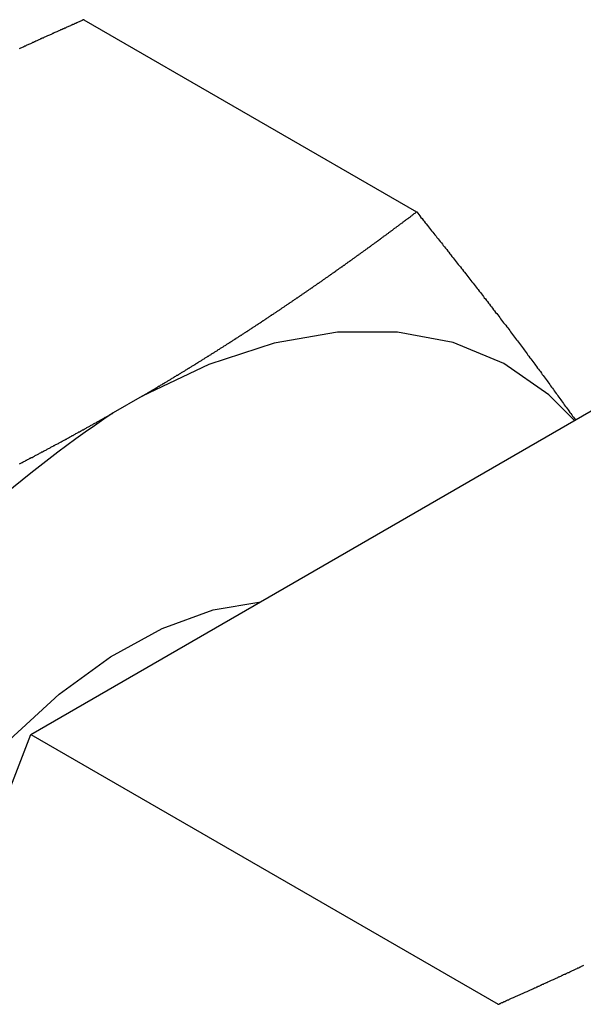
# Model space of a CAD drawing. Extents: x 9.3 to 31.1, y 5.1 to 19.6.
# Tile 108 of 132: x 30.521 to 30.752, y 16.318 to 16.721. Entities that reach past the tile are written whole.
import ezdxf

# ---------------------------------------------------------------- set-up
doc = ezdxf.new("R2010")
doc.units = 0
doc.layers.get('0').update_dxf_attribs({"linetype": 'CONTINUOUS'})

msp = doc.modelspace()

# ---------------------------------------------------------------- linework, layer by layer
at = {"color": 7, "linetype": 'CONTINUOUS'}
for p, q in [((30.547557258, 16.7214050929), (30.68396046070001, 16.6426612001)), ((30.57147043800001, 16.5671713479), (30.5595717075, 16.5603023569)), ((30.5258313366, 16.4285641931), (30.755471, 16.561132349)), ((30.4110115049, 16.1326280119), (30.5258313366, 16.4285641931)), ((30.5258313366, 16.4285641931), (30.71734530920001, 16.31800553))]:
    msp.add_line(p, q, dxfattribs=at)
at = {"color": 7, "linetype": 'CONTINUOUS', "flags": 128}
for points in [[(30.7486821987, 16.5572132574), (30.7381403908, 16.5676685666), (30.7197099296, 16.5804891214), (30.6989051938, 16.5891225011), (30.6760465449, 16.5934357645), (30.6514859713, 16.5933624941), (30.6256016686, 16.5889038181), (30.5987922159, 16.5801283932), (30.57147043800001, 16.5671713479)], [(30.4346680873, 16.193600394), (30.433242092, 16.1997366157), (30.4304722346, 16.2224328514), (30.43102772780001, 16.2472500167), (30.4348948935, 16.2735770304), (30.4419785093, 16.3007656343), (30.452104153, 16.3281463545), (30.4650224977, 16.355044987), (30.4804154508, 16.3807991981), (30.4979039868, 16.40477483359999), (30.5170574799, 16.4263815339), (30.5374043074, 16.4450872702), (30.5584434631, 16.4604314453), (30.5796568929, 16.4720362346), (30.600522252, 16.4796158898), (30.6200440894, 16.4829520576)]]:
    msp.add_lwpolyline(points, dxfattribs=at)
at = {"color": 7}
for points in [[(30.5476, 16.7214, 0), (30.5472, 16.7213, 0), (30.5469, 16.7211, 0), (30.5466, 16.721, 0), (30.5462, 16.7208, 0), (30.5459, 16.7207, 0), (30.5456, 16.7205, 0), (30.5452, 16.7204, 0), (30.5449, 16.7202, 0), (30.5446, 16.7201, 0), (30.5443, 16.7199, 0), (30.5439, 16.7198, 0), (30.5436, 16.7196, 0), (30.5433, 16.7195, 0), (30.5429, 16.7194, 0), (30.5426, 16.7192, 0), (30.5423, 16.7191, 0), (30.542, 16.7189, 0), (30.5416, 16.7188, 0), (30.5413, 16.7186, 0), (30.541, 16.7185, 0), (30.5406, 16.7183, 0), (30.5403, 16.7182, 0), (30.54, 16.718, 0), (30.5396, 16.7179, 0), (30.5393, 16.7177, 0), (30.539, 16.7176, 0), (30.5387, 16.7174, 0), (30.5383, 16.7173, 0), (30.538, 16.7172, 0), (30.5377, 16.717, 0), (30.5373, 16.7169, 0), (30.537, 16.7167, 0), (30.5367, 16.7166, 0), (30.5364, 16.7164, 0), (30.536, 16.7163, 0), (30.5357, 16.7161, 0), (30.5354, 16.716, 0), (30.535, 16.7158, 0), (30.5347, 16.7157, 0), (30.5344, 16.7155, 0), (30.5341, 16.7154, 0), (30.5337, 16.7152, 0), (30.5334, 16.7151, 0), (30.5331, 16.7149, 0), (30.5327, 16.7148, 0), (30.5324, 16.7147, 0), (30.5321, 16.7145, 0), (30.5318, 16.7144, 0), (30.5314, 16.7142, 0), (30.5311, 16.7141, 0), (30.5308, 16.7139, 0), (30.5305, 16.7138, 0), (30.5301, 16.7136, 0), (30.5298, 16.7135, 0), (30.5295, 16.7133, 0), (30.5291, 16.7132, 0), (30.5288, 16.713, 0), (30.5285, 16.7129, 0), (30.5282, 16.7127, 0), (30.5278, 16.7126, 0), (30.5275, 16.7124, 0), (30.5272, 16.7123, 0), (30.5269, 16.7121, 0), (30.5265, 16.712, 0), (30.5262, 16.7118, 0), (30.5259, 16.7117, 0), (30.5256, 16.7115, 0), (30.5252, 16.7114, 0), (30.5249, 16.7112, 0), (30.5246, 16.7111, 0), (30.5242, 16.7109, 0), (30.5239, 16.7108, 0), (30.5236, 16.7106, 0), (30.5233, 16.7105, 0), (30.5229, 16.7103, 0), (30.5226, 16.7102, 0), (30.5223, 16.71, 0), (30.522, 16.7099, 0), (30.5216, 16.7097, 0), (30.5213, 16.7096, 0), (30.521, 16.7094, 0)], [(30.5715, 16.5672, 0), (30.5717, 16.5673, 0), (30.572, 16.5675, 0), (30.5723, 16.5676, 0), (30.5726, 16.5678, 0), (30.5728, 16.568, 0), (30.5731, 16.5681, 0), (30.5734, 16.5683, 0), (30.5736, 16.5684, 0), (30.5739, 16.5686, 0), (30.5742, 16.5688, 0), (30.5744, 16.5689, 0), (30.5747, 16.5691, 0), (30.575, 16.5692, 0), (30.5752, 16.5694, 0), (30.5755, 16.5696, 0), (30.5758, 16.5697, 0), (30.5761, 16.5699, 0), (30.5763, 16.57, 0), (30.5766, 16.5702, 0), (30.5769, 16.5704, 0), (30.5771, 16.5705, 0), (30.5774, 16.5707, 0), (30.5777, 16.5708, 0), (30.5779, 16.571, 0), (30.5782, 16.5712, 0), (30.5785, 16.5713, 0), (30.5788, 16.5715, 0), (30.579, 16.5716, 0), (30.5793, 16.5718, 0), (30.5796, 16.572, 0), (30.5798, 16.5721, 0), (30.5801, 16.5723, 0), (30.5804, 16.5724, 0), (30.5806, 16.5726, 0), (30.5809, 16.5728, 0), (30.5812, 16.5729, 0), (30.5814, 16.5731, 0), (30.5817, 16.5732, 0), (30.582, 16.5734, 0), (30.5822, 16.5736, 0), (30.5825, 16.5737, 0), (30.5828, 16.5739, 0), (30.583, 16.574, 0), (30.5833, 16.5742, 0), (30.5836, 16.5744, 0), (30.5838, 16.5745, 0), (30.5841, 16.5747, 0), (30.5844, 16.5749, 0), (30.5846, 16.575, 0), (30.5849, 16.5752, 0), (30.5852, 16.5753, 0), (30.5854, 16.5755, 0), (30.5857, 16.5757, 0), (30.586, 16.5758, 0), (30.5862, 16.576, 0), (30.5865, 16.5761, 0), (30.5868, 16.5763, 0), (30.587, 16.5765, 0), (30.5873, 16.5766, 0), (30.5876, 16.5768, 0), (30.5878, 16.577, 0), (30.5881, 16.5771, 0), (30.5884, 16.5773, 0), (30.5886, 16.5774, 0), (30.5889, 16.5776, 0), (30.5892, 16.5778, 0), (30.5894, 16.5779, 0), (30.5897, 16.5781, 0), (30.5899, 16.5783, 0), (30.5902, 16.5784, 0), (30.5905, 16.5786, 0), (30.5907, 16.5787, 0), (30.591, 16.5789, 0), (30.5913, 16.5791, 0), (30.5915, 16.5792, 0), (30.5918, 16.5794, 0), (30.5921, 16.5796, 0), (30.5923, 16.5797, 0), (30.5926, 16.5799, 0), (30.5929, 16.58, 0), (30.5931, 16.5802, 0), (30.5934, 16.5804, 0), (30.5936, 16.5805, 0), (30.5939, 16.5807, 0), (30.5942, 16.5809, 0), (30.5944, 16.581, 0), (30.5947, 16.5812, 0), (30.595, 16.5813, 0), (30.5952, 16.5815, 0), (30.5955, 16.5817, 0), (30.5957, 16.5818, 0), (30.596, 16.582, 0), (30.5963, 16.5822, 0), (30.5965, 16.5823, 0), (30.5968, 16.5825, 0), (30.5971, 16.5827, 0), (30.5973, 16.5828, 0), (30.5976, 16.583, 0), (30.5978, 16.5831, 0), (30.5981, 16.5833, 0), (30.5984, 16.5835, 0), (30.5986, 16.5836, 0), (30.5989, 16.5838, 0), (30.5991, 16.584, 0), (30.5994, 16.5841, 0), (30.5997, 16.5843, 0), (30.5999, 16.5845, 0), (30.6002, 16.5846, 0), (30.6005, 16.5848, 0), (30.6007, 16.585, 0), (30.601, 16.5851, 0), (30.6012, 16.5853, 0), (30.6015, 16.5854, 0), (30.6018, 16.5856, 0), (30.602, 16.5858, 0), (30.6023, 16.5859, 0), (30.6025, 16.5861, 0), (30.6028, 16.5863, 0), (30.6031, 16.5864, 0), (30.6033, 16.5866, 0), (30.6036, 16.5868, 0), (30.6038, 16.5869, 0), (30.6041, 16.5871, 0), (30.6044, 16.5873, 0), (30.6046, 16.5874, 0), (30.6049, 16.5876, 0), (30.6051, 16.5878, 0), (30.6054, 16.5879, 0), (30.6057, 16.5881, 0), (30.6059, 16.5882, 0), (30.6062, 16.5884, 0), (30.6064, 16.5886, 0), (30.6067, 16.5887, 0), (30.607, 16.5889, 0), (30.6072, 16.5891, 0), (30.6075, 16.5892, 0), (30.6077, 16.5894, 0), (30.608, 16.5896, 0), (30.6082, 16.5897, 0), (30.6085, 16.5899, 0), (30.6088, 16.5901, 0), (30.609, 16.5902, 0), (30.6093, 16.5904, 0), (30.6095, 16.5906, 0), (30.6098, 16.5907, 0), (30.61, 16.5909, 0), (30.6103, 16.5911, 0), (30.6106, 16.5912, 0), (30.6108, 16.5914, 0), (30.6111, 16.5916, 0), (30.6113, 16.5917, 0), (30.6116, 16.5919, 0), (30.6118, 16.5921, 0), (30.6121, 16.5922, 0), (30.6124, 16.5924, 0), (30.6126, 16.5926, 0), (30.6129, 16.5927, 0), (30.6131, 16.5929, 0), (30.6134, 16.5931, 0), (30.6136, 16.5932, 0), (30.6139, 16.5934, 0), (30.6142, 16.5936, 0), (30.6144, 16.5937, 0), (30.6147, 16.5939, 0), (30.6149, 16.5941, 0), (30.6152, 16.5942, 0), (30.6154, 16.5944, 0), (30.6157, 16.5946, 0), (30.616, 16.5947, 0), (30.6162, 16.5949, 0), (30.6165, 16.5951, 0), (30.6167, 16.5952, 0), (30.617, 16.5954, 0), (30.6172, 16.5956, 0), (30.6175, 16.5957, 0), (30.6177, 16.5959, 0), (30.618, 16.5961, 0), (30.6182, 16.5962, 0), (30.6185, 16.5964, 0), (30.6188, 16.5966, 0), (30.619, 16.5967, 0), (30.6193, 16.5969, 0), (30.6195, 16.5971, 0), (30.6198, 16.5972, 0), (30.62, 16.5974, 0), (30.6203, 16.5976, 0), (30.6205, 16.5977, 0), (30.6208, 16.5979, 0), (30.621, 16.5981, 0), (30.6213, 16.5982, 0), (30.6216, 16.5984, 0), (30.6218, 16.5986, 0), (30.6221, 16.5988, 0), (30.6223, 16.5989, 0), (30.6226, 16.5991, 0), (30.6228, 16.5993, 0), (30.6231, 16.5994, 0), (30.6233, 16.5996, 0), (30.6236, 16.5998, 0), (30.6238, 16.5999, 0), (30.6241, 16.6001, 0), (30.6243, 16.6003, 0), (30.6246, 16.6004, 0), (30.6248, 16.6006, 0), (30.6251, 16.6008, 0), (30.6254, 16.6009, 0), (30.6256, 16.6011, 0), (30.6259, 16.6013, 0), (30.6261, 16.6014, 0), (30.6264, 16.6016, 0), (30.6266, 16.6018, 0), (30.6269, 16.602, 0), (30.6271, 16.6021, 0), (30.6274, 16.6023, 0), (30.6276, 16.6025, 0), (30.6279, 16.6026, 0), (30.6281, 16.6028, 0), (30.6284, 16.603, 0), (30.6286, 16.6031, 0), (30.6289, 16.6033, 0), (30.6291, 16.6035, 0), (30.6294, 16.6036, 0), (30.6296, 16.6038, 0), (30.6299, 16.604, 0), (30.6301, 16.6042, 0), (30.6304, 16.6043, 0), (30.6306, 16.6045, 0), (30.6309, 16.6047, 0), (30.6311, 16.6048, 0), (30.6314, 16.605, 0), (30.6316, 16.6052, 0), (30.6319, 16.6053, 0), (30.6321, 16.6055, 0), (30.6324, 16.6057, 0), (30.6326, 16.6058, 0), (30.6329, 16.606, 0), (30.6331, 16.6062, 0), (30.6334, 16.6064, 0), (30.6336, 16.6065, 0), (30.6339, 16.6067, 0), (30.6341, 16.6069, 0), (30.6344, 16.607, 0), (30.6346, 16.6072, 0), (30.6349, 16.6074, 0), (30.6351, 16.6075, 0), (30.6354, 16.6077, 0), (30.6356, 16.6079, 0), (30.6359, 16.6081, 0), (30.6361, 16.6082, 0), (30.6364, 16.6084, 0), (30.6366, 16.6086, 0), (30.6369, 16.6087, 0), (30.6371, 16.6089, 0), (30.6374, 16.6091, 0), (30.6376, 16.6093, 0), (30.6379, 16.6094, 0), (30.6381, 16.6096, 0), (30.6384, 16.6098, 0), (30.6386, 16.6099, 0), (30.6389, 16.6101, 0), (30.6391, 16.6103, 0), (30.6394, 16.6104, 0), (30.6396, 16.6106, 0), (30.6399, 16.6108, 0), (30.6401, 16.611, 0), (30.6404, 16.6111, 0), (30.6406, 16.6113, 0), (30.6409, 16.6115, 0), (30.6411, 16.6116, 0), (30.6414, 16.6118, 0), (30.6416, 16.612, 0), (30.6418, 16.6122, 0), (30.6421, 16.6123, 0), (30.6423, 16.6125, 0), (30.6426, 16.6127, 0), (30.6428, 16.6128, 0), (30.6431, 16.613, 0), (30.6433, 16.6132, 0), (30.6436, 16.6134, 0), (30.6438, 16.6135, 0), (30.6441, 16.6137, 0), (30.6443, 16.6139, 0), (30.6446, 16.614, 0), (30.6448, 16.6142, 0), (30.6451, 16.6144, 0), (30.6453, 16.6146, 0), (30.6455, 16.6147, 0), (30.6458, 16.6149, 0), (30.646, 16.6151, 0), (30.6463, 16.6152, 0), (30.6465, 16.6154, 0), (30.6468, 16.6156, 0), (30.647, 16.6158, 0), (30.6473, 16.6159, 0), (30.6475, 16.6161, 0), (30.6478, 16.6163, 0), (30.648, 16.6165, 0), (30.6482, 16.6166, 0), (30.6485, 16.6168, 0), (30.6487, 16.617, 0), (30.649, 16.6171, 0), (30.6492, 16.6173, 0), (30.6495, 16.6175, 0), (30.6497, 16.6177, 0), (30.65, 16.6178, 0), (30.6502, 16.618, 0), (30.6505, 16.6182, 0), (30.6507, 16.6183, 0), (30.6509, 16.6185, 0), (30.6512, 16.6187, 0), (30.6514, 16.6189, 0), (30.6517, 16.619, 0), (30.6519, 16.6192, 0), (30.6522, 16.6194, 0), (30.6524, 16.6196, 0), (30.6526, 16.6197, 0), (30.6529, 16.6199, 0), (30.6531, 16.6201, 0), (30.6534, 16.6202, 0), (30.6536, 16.6204, 0), (30.6539, 16.6206, 0), (30.6541, 16.6208, 0), (30.6544, 16.6209, 0), (30.6546, 16.6211, 0), (30.6548, 16.6213, 0), (30.6551, 16.6215, 0), (30.6553, 16.6216, 0), (30.6556, 16.6218, 0), (30.6558, 16.622, 0), (30.6561, 16.6222, 0), (30.6563, 16.6223, 0), (30.6565, 16.6225, 0), (30.6568, 16.6227, 0), (30.657, 16.6228, 0), (30.6573, 16.623, 0), (30.6575, 16.6232, 0), (30.6578, 16.6234, 0), (30.658, 16.6235, 0), (30.6582, 16.6237, 0), (30.6585, 16.6239, 0), (30.6587, 16.6241, 0), (30.659, 16.6242, 0), (30.6592, 16.6244, 0), (30.6594, 16.6246, 0), (30.6597, 16.6248, 0), (30.6599, 16.6249, 0), (30.6602, 16.6251, 0), (30.6604, 16.6253, 0), (30.6607, 16.6255, 0), (30.6609, 16.6256, 0), (30.6611, 16.6258, 0), (30.6614, 16.626, 0), (30.6616, 16.6261, 0), (30.6619, 16.6263, 0), (30.6621, 16.6265, 0), (30.6623, 16.6267, 0), (30.6626, 16.6268, 0), (30.6628, 16.627, 0), (30.6631, 16.6272, 0), (30.6633, 16.6274, 0), (30.6635, 16.6275, 0), (30.6638, 16.6277, 0), (30.664, 16.6279, 0), (30.6643, 16.6281, 0), (30.6645, 16.6282, 0), (30.6647, 16.6284, 0), (30.665, 16.6286, 0), (30.6652, 16.6288, 0), (30.6655, 16.6289, 0), (30.6657, 16.6291, 0), (30.6659, 16.6293, 0), (30.6662, 16.6295, 0), (30.6664, 16.6296, 0), (30.6667, 16.6298, 0), (30.6669, 16.63, 0), (30.6671, 16.6302, 0), (30.6674, 16.6303, 0), (30.6676, 16.6305, 0), (30.6679, 16.6307, 0), (30.6681, 16.6309, 0), (30.6683, 16.631, 0), (30.6686, 16.6312, 0), (30.6688, 16.6314, 0), (30.6691, 16.6316, 0), (30.6693, 16.6317, 0), (30.6695, 16.6319, 0), (30.6698, 16.6321, 0), (30.67, 16.6323, 0), (30.6703, 16.6324, 0), (30.6705, 16.6326, 0), (30.6707, 16.6328, 0), (30.671, 16.633, 0), (30.6712, 16.6331, 0), (30.6714, 16.6333, 0), (30.6717, 16.6335, 0), (30.6719, 16.6337, 0), (30.6722, 16.6338, 0), (30.6724, 16.634, 0), (30.6726, 16.6342, 0), (30.6729, 16.6344, 0), (30.6731, 16.6345, 0), (30.6733, 16.6347, 0), (30.6736, 16.6349, 0), (30.6738, 16.6351, 0), (30.6741, 16.6352, 0), (30.6743, 16.6354, 0), (30.6745, 16.6356, 0), (30.6748, 16.6358, 0), (30.675, 16.636, 0), (30.6752, 16.6361, 0), (30.6755, 16.6363, 0), (30.6757, 16.6365, 0), (30.6759, 16.6367, 0), (30.6762, 16.6368, 0), (30.6764, 16.637, 0), (30.6767, 16.6372, 0), (30.6769, 16.6374, 0), (30.6771, 16.6375, 0), (30.6774, 16.6377, 0), (30.6776, 16.6379, 0), (30.6778, 16.6381, 0), (30.6781, 16.6382, 0), (30.6783, 16.6384, 0), (30.6785, 16.6386, 0), (30.6788, 16.6388, 0), (30.679, 16.639, 0), (30.6793, 16.6391, 0), (30.6795, 16.6393, 0), (30.6797, 16.6395, 0), (30.68, 16.6397, 0), (30.6802, 16.6398, 0), (30.6804, 16.64, 0), (30.6807, 16.6402, 0), (30.6809, 16.6404, 0), (30.6811, 16.6405, 0), (30.6814, 16.6407, 0), (30.6816, 16.6409, 0), (30.6818, 16.6411, 0), (30.6821, 16.6412, 0), (30.6823, 16.6414, 0), (30.6825, 16.6416, 0), (30.6828, 16.6418, 0), (30.683, 16.642, 0), (30.6833, 16.6421, 0), (30.6835, 16.6423, 0), (30.6837, 16.6425, 0), (30.684, 16.6427, 0)], [(30.684, 16.6427, 0), (30.6844, 16.6421, 0), (30.6848, 16.6416, 0), (30.6853, 16.641, 0), (30.6857, 16.6404, 0), (30.6862, 16.6399, 0), (30.6866, 16.6393, 0), (30.687, 16.6388, 0), (30.6875, 16.6382, 0), (30.6879, 16.6377, 0), (30.6884, 16.6371, 0), (30.6888, 16.6366, 0), (30.6892, 16.636, 0), (30.6897, 16.6355, 0), (30.6901, 16.6349, 0), (30.6906, 16.6344, 0), (30.691, 16.6338, 0), (30.6914, 16.6333, 0), (30.6919, 16.6327, 0), (30.6923, 16.6322, 0), (30.6928, 16.6316, 0), (30.6932, 16.6311, 0), (30.6936, 16.6305, 0), (30.6941, 16.63, 0), (30.6945, 16.6294, 0), (30.6949, 16.6289, 0), (30.6954, 16.6283, 0), (30.6958, 16.6278, 0), (30.6963, 16.6272, 0), (30.6967, 16.6266, 0), (30.6971, 16.6261, 0), (30.6976, 16.6255, 0), (30.698, 16.625, 0), (30.6984, 16.6244, 0), (30.6989, 16.6239, 0), (30.6993, 16.6233, 0), (30.6997, 16.6228, 0), (30.7002, 16.6222, 0), (30.7006, 16.6217, 0), (30.701, 16.6211, 0), (30.7015, 16.6206, 0), (30.7019, 16.6201, 0), (30.7023, 16.6195, 0), (30.7028, 16.619, 0), (30.7032, 16.6184, 0), (30.7036, 16.6179, 0), (30.7041, 16.6173, 0), (30.7045, 16.6168, 0), (30.7049, 16.6162, 0), (30.7054, 16.6157, 0), (30.7058, 16.6151, 0), (30.7062, 16.6146, 0), (30.7066, 16.614, 0), (30.7071, 16.6135, 0), (30.7075, 16.6129, 0), (30.7079, 16.6124, 0), (30.7084, 16.6118, 0), (30.7088, 16.6113, 0), (30.7092, 16.6108, 0), (30.7096, 16.6102, 0), (30.7101, 16.6097, 0), (30.7105, 16.6091, 0), (30.7109, 16.6086, 0), (30.7113, 16.608, 0), (30.7117, 16.6075, 0), (30.7122, 16.607, 0), (30.7126, 16.6064, 0), (30.713, 16.6059, 0), (30.7134, 16.6053, 0), (30.7138, 16.6048, 0), (30.7143, 16.6042, 0), (30.7147, 16.6037, 0), (30.7151, 16.6032, 0), (30.7155, 16.6026, 0), (30.7159, 16.6021, 0), (30.7163, 16.6015, 0), (30.7168, 16.601, 0), (30.7172, 16.6005, 0), (30.7176, 16.5999, 0), (30.718, 16.5994, 0), (30.7184, 16.5989, 0), (30.7188, 16.5983, 0), (30.7192, 16.5978, 0), (30.7196, 16.5972, 0), (30.7201, 16.5967, 0), (30.7205, 16.5962, 0), (30.7209, 16.5956, 0), (30.7213, 16.5951, 0), (30.7217, 16.5946, 0), (30.7221, 16.594, 0), (30.7225, 16.5935, 0), (30.7229, 16.593, 0), (30.7233, 16.5924, 0), (30.7237, 16.5919, 0), (30.7241, 16.5914, 0), (30.7245, 16.5908, 0), (30.7249, 16.5903, 0), (30.7253, 16.5898, 0), (30.7257, 16.5893, 0), (30.7261, 16.5887, 0), (30.7265, 16.5882, 0), (30.7269, 16.5877, 0), (30.7273, 16.5871, 0), (30.7277, 16.5866, 0), (30.7281, 16.5861, 0), (30.7285, 16.5856, 0), (30.7288, 16.585, 0), (30.7292, 16.5845, 0), (30.7296, 16.584, 0), (30.73, 16.5835, 0), (30.7304, 16.5829, 0), (30.7308, 16.5824, 0), (30.7312, 16.5819, 0), (30.7316, 16.5814, 0), (30.732, 16.5808, 0), (30.7324, 16.5803, 0), (30.7327, 16.5798, 0), (30.7331, 16.5793, 0), (30.7335, 16.5787, 0), (30.7339, 16.5782, 0), (30.7343, 16.5777, 0), (30.7347, 16.5772, 0), (30.7351, 16.5766, 0), (30.7354, 16.5761, 0), (30.7358, 16.5756, 0), (30.7362, 16.5751, 0), (30.7366, 16.5746, 0), (30.737, 16.574, 0), (30.7374, 16.5735, 0), (30.7377, 16.573, 0), (30.7381, 16.5725, 0), (30.7385, 16.572, 0), (30.7389, 16.5714, 0), (30.7393, 16.5709, 0), (30.7396, 16.5704, 0), (30.74, 16.5699, 0), (30.7404, 16.5694, 0), (30.7408, 16.5688, 0), (30.7412, 16.5683, 0), (30.7415, 16.5678, 0), (30.7419, 16.5673, 0), (30.7423, 16.5668, 0), (30.7427, 16.5662, 0), (30.743, 16.5657, 0), (30.7434, 16.5652, 0), (30.7438, 16.5647, 0), (30.7442, 16.5642, 0), (30.7445, 16.5636, 0), (30.7449, 16.5631, 0), (30.7453, 16.5626, 0), (30.7457, 16.5621, 0), (30.7461, 16.5616, 0), (30.7464, 16.5611, 0), (30.7468, 16.5605, 0), (30.7472, 16.56, 0), (30.7476, 16.5595, 0), (30.7479, 16.559, 0), (30.7483, 16.5585, 0), (30.7487, 16.558, 0), (30.7491, 16.5574, 0)], [(30.5211, 16.5394, 0), (30.5214, 16.5396, 0), (30.5217, 16.5397, 0), (30.522, 16.5399, 0), (30.5223, 16.54, 0), (30.5227, 16.5402, 0), (30.523, 16.5404, 0), (30.5233, 16.5405, 0), (30.5236, 16.5407, 0), (30.5239, 16.5409, 0), (30.5242, 16.541, 0), (30.5245, 16.5412, 0), (30.5248, 16.5413, 0), (30.5251, 16.5415, 0), (30.5254, 16.5417, 0), (30.5257, 16.5418, 0), (30.526, 16.542, 0), (30.5264, 16.5421, 0), (30.5267, 16.5423, 0), (30.527, 16.5425, 0), (30.5273, 16.5426, 0), (30.5276, 16.5428, 0), (30.5279, 16.543, 0), (30.5282, 16.5431, 0), (30.5285, 16.5433, 0), (30.5288, 16.5434, 0), (30.5291, 16.5436, 0), (30.5294, 16.5438, 0), (30.5297, 16.5439, 0), (30.53, 16.5441, 0), (30.5303, 16.5443, 0), (30.5306, 16.5444, 0), (30.531, 16.5446, 0), (30.5313, 16.5447, 0), (30.5316, 16.5449, 0), (30.5319, 16.5451, 0), (30.5322, 16.5452, 0), (30.5325, 16.5454, 0), (30.5328, 16.5456, 0), (30.5331, 16.5457, 0), (30.5334, 16.5459, 0), (30.5337, 16.546, 0), (30.534, 16.5462, 0), (30.5343, 16.5464, 0), (30.5346, 16.5465, 0), (30.5349, 16.5467, 0), (30.5352, 16.5469, 0), (30.5355, 16.547, 0), (30.5358, 16.5472, 0), (30.5361, 16.5473, 0), (30.5364, 16.5475, 0), (30.5368, 16.5477, 0), (30.5371, 16.5478, 0), (30.5374, 16.548, 0), (30.5377, 16.5482, 0), (30.538, 16.5483, 0), (30.5383, 16.5485, 0), (30.5386, 16.5487, 0), (30.5389, 16.5488, 0), (30.5392, 16.549, 0), (30.5395, 16.5492, 0), (30.5398, 16.5493, 0), (30.5401, 16.5495, 0), (30.5404, 16.5496, 0), (30.5407, 16.5498, 0), (30.541, 16.55, 0), (30.5413, 16.5501, 0), (30.5416, 16.5503, 0), (30.5419, 16.5505, 0), (30.5422, 16.5506, 0), (30.5425, 16.5508, 0), (30.5428, 16.551, 0), (30.5431, 16.5511, 0), (30.5434, 16.5513, 0), (30.5437, 16.5515, 0), (30.544, 16.5516, 0), (30.5443, 16.5518, 0), (30.5446, 16.552, 0), (30.5449, 16.5521, 0), (30.5452, 16.5523, 0), (30.5455, 16.5525, 0), (30.5458, 16.5526, 0), (30.5461, 16.5528, 0), (30.5464, 16.5529, 0), (30.5467, 16.5531, 0), (30.547, 16.5533, 0), (30.5473, 16.5534, 0), (30.5476, 16.5536, 0), (30.5479, 16.5538, 0), (30.5482, 16.5539, 0), (30.5485, 16.5541, 0), (30.5488, 16.5543, 0), (30.5491, 16.5544, 0), (30.5494, 16.5546, 0), (30.5497, 16.5548, 0), (30.55, 16.5549, 0), (30.5503, 16.5551, 0), (30.5506, 16.5553, 0), (30.5509, 16.5554, 0), (30.5512, 16.5556, 0), (30.5515, 16.5558, 0), (30.5518, 16.5559, 0), (30.5521, 16.5561, 0), (30.5524, 16.5563, 0), (30.5527, 16.5564, 0), (30.553, 16.5566, 0), (30.5533, 16.5568, 0), (30.5536, 16.5569, 0), (30.5539, 16.5571, 0), (30.5542, 16.5573, 0), (30.5545, 16.5575, 0), (30.5548, 16.5576, 0), (30.5551, 16.5578, 0), (30.5554, 16.558, 0), (30.5557, 16.5581, 0), (30.556, 16.5583, 0), (30.5563, 16.5585, 0), (30.5566, 16.5586, 0), (30.5569, 16.5588, 0), (30.5572, 16.559, 0), (30.5575, 16.5591, 0), (30.5578, 16.5593, 0), (30.5581, 16.5595, 0), (30.5584, 16.5596, 0), (30.5587, 16.5598, 0), (30.559, 16.56, 0), (30.5593, 16.5601, 0), (30.5596, 16.5603, 0)], [(30.7173, 16.318, 0), (30.7177, 16.3181, 0), (30.718, 16.3183, 0), (30.7183, 16.3184, 0), (30.7186, 16.3186, 0), (30.7189, 16.3187, 0), (30.7192, 16.3188, 0), (30.7195, 16.319, 0), (30.7198, 16.3191, 0), (30.7201, 16.3192, 0), (30.7205, 16.3194, 0), (30.7208, 16.3195, 0), (30.7211, 16.3197, 0), (30.7214, 16.3198, 0), (30.7217, 16.3199, 0), (30.722, 16.3201, 0), (30.7223, 16.3202, 0), (30.7226, 16.3204, 0), (30.7229, 16.3205, 0), (30.7233, 16.3206, 0), (30.7236, 16.3208, 0), (30.7239, 16.3209, 0), (30.7242, 16.321, 0), (30.7245, 16.3212, 0), (30.7248, 16.3213, 0), (30.7251, 16.3215, 0), (30.7254, 16.3216, 0), (30.7257, 16.3217, 0), (30.7261, 16.3219, 0), (30.7264, 16.322, 0), (30.7267, 16.3222, 0), (30.727, 16.3223, 0), (30.7273, 16.3224, 0), (30.7276, 16.3226, 0), (30.7279, 16.3227, 0), (30.7282, 16.3229, 0), (30.7285, 16.323, 0), (30.7288, 16.3231, 0), (30.7292, 16.3233, 0), (30.7295, 16.3234, 0), (30.7298, 16.3235, 0), (30.7301, 16.3237, 0), (30.7304, 16.3238, 0), (30.7307, 16.324, 0), (30.731, 16.3241, 0), (30.7313, 16.3242, 0), (30.7316, 16.3244, 0), (30.7319, 16.3245, 0), (30.7323, 16.3247, 0), (30.7326, 16.3248, 0), (30.7329, 16.3249, 0), (30.7332, 16.3251, 0), (30.7335, 16.3252, 0), (30.7338, 16.3254, 0), (30.7341, 16.3255, 0), (30.7344, 16.3256, 0), (30.7347, 16.3258, 0), (30.735, 16.3259, 0), (30.7353, 16.3261, 0), (30.7356, 16.3262, 0), (30.736, 16.3263, 0), (30.7363, 16.3265, 0), (30.7366, 16.3266, 0), (30.7369, 16.3268, 0), (30.7372, 16.3269, 0), (30.7375, 16.327, 0), (30.7378, 16.3272, 0), (30.7381, 16.3273, 0), (30.7384, 16.3275, 0), (30.7387, 16.3276, 0), (30.739, 16.3277, 0), (30.7393, 16.3279, 0), (30.7396, 16.328, 0), (30.74, 16.3282, 0), (30.7403, 16.3283, 0), (30.7406, 16.3285, 0), (30.7409, 16.3286, 0), (30.7412, 16.3287, 0), (30.7415, 16.3289, 0), (30.7418, 16.329, 0), (30.7421, 16.3292, 0), (30.7424, 16.3293, 0), (30.7427, 16.3294, 0), (30.743, 16.3296, 0), (30.7433, 16.3297, 0), (30.7436, 16.3299, 0), (30.7439, 16.33, 0), (30.7442, 16.3302, 0), (30.7446, 16.3303, 0), (30.7449, 16.3304, 0), (30.7452, 16.3306, 0), (30.7455, 16.3307, 0), (30.7458, 16.3309, 0), (30.7461, 16.331, 0), (30.7464, 16.3311, 0), (30.7467, 16.3313, 0), (30.747, 16.3314, 0), (30.7473, 16.3316, 0), (30.7476, 16.3317, 0), (30.7479, 16.3319, 0), (30.7482, 16.332, 0), (30.7485, 16.3321, 0), (30.7488, 16.3323, 0), (30.7491, 16.3324, 0), (30.7494, 16.3326, 0), (30.7498, 16.3327, 0), (30.7501, 16.3329, 0), (30.7504, 16.333, 0), (30.7507, 16.3331, 0), (30.751, 16.3333, 0), (30.7513, 16.3334, 0), (30.7516, 16.3336, 0), (30.7519, 16.3337, 0), (30.7522, 16.3339, 0), (30.7525, 16.334, 0)]]:
    msp.add_polyline3d(points, dxfattribs=at)
at = {"color": 7, "linetype": 'CONTINUOUS'}
for centre, radius, start, end in [((30.826715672, 16.158747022), 0.4822992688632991, 123.6347545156, 158.7761022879), ((31.0732117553, 16.0160377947), 0.4316529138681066, 122.6379705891, 159.7728862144)]:
    msp.add_arc(centre, radius, start, end, dxfattribs=at)

doc.saveas('drawing.dxf')
